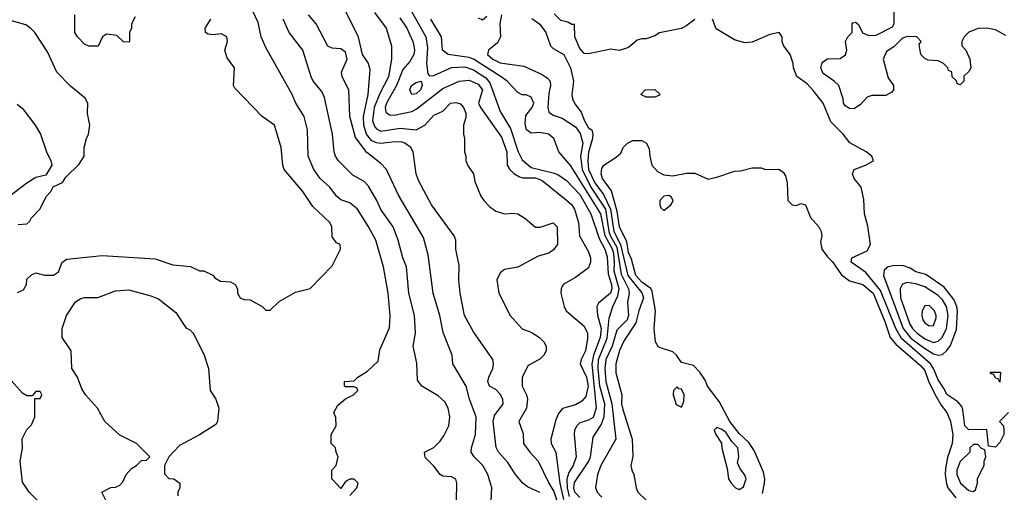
# Model space of a CAD drawing. Header units: inches. Extents: x 1793389 to 1900389, y 320802 to 470796.
# Tile 10 of 256: x 1843717 to 1848170, y 341329 to 343468. Entities that reach past the tile are written whole.
import ezdxf

# ---------------------------------------------------------------- set-up
doc = ezdxf.new("R2010")
doc.units = ezdxf.units.IN
doc.header["$MEASUREMENT"] = 0
doc.layers.add('B8344', color=7, linetype='Continuous')

msp = doc.modelspace()

# ---------------------------------------------------------------- linework, layer by layer
at = {"layer": 'B8344', "color": 2}
for points, elevation in [([(1846070, 341327.6), (1846013.1, 341353.1), (1845992.7, 341370), (1845959.3, 341410), (1845924.5, 341464.5), (1845882.7, 341510), (1845872.1, 341532.1), (1845858.7, 341650), (1845863.8, 341676.2), (1845903.7, 341730), (1845902.7, 341750), (1845890, 341774), (1845870, 341794), (1845842, 341810), (1845834, 341830), (1845838, 341850), (1845856.9, 341890), (1845860.5, 341910), (1845856.2, 341930), (1845770, 342055.3), (1845729.3, 342130), (1845709.3, 342230), (1845702.7, 342290), (1845704.7, 342355.3), (1845689.4, 342429.4), (1845689.2, 342470), (1845681.2, 342490), (1845579, 342630), (1845520.1, 342740.1), (1845509.3, 342770), (1845497.2, 342870), (1845485.2, 342890), (1845459, 342910), (1845446.2, 342913.8), (1845415.1, 342915.1), (1845350, 342908.2), (1845330, 342911.1), (1845310, 342920.5), (1845286.2, 342950), (1845273.8, 342990), (1845271.9, 343030), (1845293.7, 343130), (1845302.7, 343242.7), (1845292.3, 343272.3), (1845267, 343310), (1845249.5, 343389.5), (1845183.2, 343523.2)], 178), ([(1844239.6, 343480.4), (1844222, 343450), (1844222, 343430), (1844214, 343410), (1844214, 343370), (1844210, 343366), (1844187.3, 343367.3), (1844156.4, 343396.4), (1844110, 343402), (1844092, 343390), (1844072, 343348), (1844030, 343348), (1844010, 343358), (1843978, 343390), (1843966, 343410), (1843966, 343490)], 194), ([(1845210, 341314), (1845242, 341350), (1845248, 341370), (1845230, 341388), (1845210, 341388), (1845190, 341378), (1845170, 341346), (1845128.7, 341390), (1845128, 341430), (1845148, 341450), (1845158, 341490), (1845148, 341510), (1845146, 341530), (1845126, 341550), (1845126, 341590), (1845148, 341630), (1845147.3, 341667.3), (1845138, 341690), (1845156.4, 341723.6), (1845190, 341752), (1845226, 341770), (1845246, 341790), (1845242, 341802), (1845230, 341806), (1845190, 341806), (1845186, 341810), (1845186, 341830), (1845230, 341834), (1845246, 341850), (1845290, 341878), (1845338, 341922), (1845346.3, 341973.7), (1845390, 342074), (1845392.1, 342127.9), (1845383.7, 342230), (1845362, 342350), (1845327.8, 342470), (1845293.7, 342533.7), (1845245.2, 342610), (1845210, 342639), (1845170, 342653.2), (1845149.6, 342669.6), (1845119.3, 342710), (1845076, 342750), (1845047, 342790), (1845022, 342850), (1845018, 342970), (1845003.7, 343030), (1844966, 343090), (1844949.3, 343130), (1844830, 343342), (1844809.4, 343390), (1844795.3, 343455.3), (1844769.3, 343510)], 190), ([(1845849, 341290), (1845852.3, 341350), (1845834.5, 341410), (1845811.8, 341450), (1845772.7, 341490), (1845759.3, 341510), (1845760.9, 341530), (1845778.4, 341590), (1845782, 341670), (1845751.8, 341750), (1845736.2, 341810), (1845676, 341910), (1845672.7, 341950), (1845632.5, 342052.5), (1845617, 342130), (1845586.6, 342230), (1845564.1, 342404.1), (1845542.5, 342482.5), (1845430, 342674), (1845376, 342790), (1845350, 342817.2), (1845286.7, 342866.7), (1845235.4, 342935.4), (1845209.4, 343030), (1845206, 343150), (1845176, 343210), (1845172.7, 343230), (1845197.6, 343290), (1845190, 343321.2), (1845170, 343335.6), (1845130, 343339), (1845110, 343348), (1845057.2, 343450), (1845022.7, 343490)], 182), ([(1845321.3, 343501.3), (1845375.1, 343430), (1845398, 343350), (1845398, 343290), (1845385.1, 343210), (1845345.7, 343134.3), (1845319.8, 343070), (1845312.3, 343010), (1845322.7, 342982.7), (1845330, 342973.6), (1845350, 342964), (1845437.1, 342977.1), (1845510.3, 342969.7), (1845548.6, 342991.4), (1845590, 343036), (1845630, 343054), (1845666, 343090), (1845690, 343094), (1845710, 343086.6), (1845724.5, 343070), (1845734.5, 343045.5), (1845734.5, 343025.5), (1845724, 342990), (1845724, 342950), (1845729, 342930), (1845728.7, 342870), (1845735.3, 342850), (1845735.3, 342830), (1845744.7, 342804.7), (1845768.7, 342770), (1845775.3, 342735.3), (1845802, 342670), (1845815.3, 342650), (1845842, 342622), (1845870, 342602), (1845910, 342588.7), (1845950, 342593.2), (1845970, 342589), (1846002, 342570), (1846050, 342528.7), (1846070.9, 342529.1), (1846130, 342548), (1846148, 342530), (1846148.7, 342450), (1846130, 342424.7), (1846110, 342411), (1846062, 342398), (1845970, 342347.3), (1845910, 342338), (1845890, 342322), (1845875.3, 342290), (1845884, 342230), (1845935.3, 342130), (1845990, 342068.7), (1846030, 342054), (1846068, 342030), (1846088, 342010), (1846098, 341990), (1846098, 341970), (1846088, 341950), (1846070, 341932), (1846016.4, 341903.6), (1845989, 341850), (1845989.2, 341810), (1846009, 341770), (1846013.2, 341750), (1846009, 341710), (1845974, 341650), (1845993.6, 341593.6), (1845996, 341550), (1846024.5, 341510), (1846061.6, 341470), (1846109.6, 341370), (1846133.1, 341333.1), (1846157.5, 341257.5)], 174), ([(1845436.6, 343476.6), (1845467.8, 343430), (1845495.6, 343370), (1845499.6, 343350), (1845502.9, 343330), (1845499.5, 343310), (1845481.6, 343278.4), (1845450, 343242.8), (1845421.7, 343170), (1845376.3, 343090), (1845369.7, 343070), (1845372.7, 343050), (1845390, 343037), (1845410, 343035.6), (1845490, 343053), (1845510, 343063.6), (1845630, 343156.2), (1845704.7, 343190), (1845750, 343194.3), (1845790, 343175.8), (1845809.6, 343150), (1845792, 343090), (1845800.7, 343070), (1845896.6, 342936.6), (1845920.5, 342870), (1845922, 342810), (1845931.5, 342791.5), (1845951.5, 342771.5), (1845976.9, 342756.9), (1845992.8, 342752.8), (1846050, 342752.4), (1846079.6, 342739.6), (1846190, 342651.8), (1846211.9, 342631.9), (1846225.6, 342610), (1846243.7, 342550), (1846249.2, 342490), (1846290, 342418), (1846299, 342390), (1846299, 342370), (1846290, 342344.7), (1846230, 342301), (1846175.3, 342270), (1846165.2, 342250), (1846164, 342230), (1846179, 342170), (1846189, 342150), (1846270, 342081.2), (1846284.5, 342050), (1846285.1, 342025.1), (1846275.8, 341970), (1846256.2, 341930), (1846252, 341910), (1846280.7, 341850), (1846288.2, 341810), (1846277, 341763), (1846258.7, 341741.3), (1846230, 341724.9), (1846172.1, 341707.9), (1846154, 341686), (1846142.4, 341657.6), (1846119.3, 341570), (1846121.2, 341550), (1846141.2, 341510), (1846160.3, 341370), (1846175.8, 341295.8)], 170), ([(1845487.5, 343507.5), (1845554, 343390), (1845561, 343341), (1845557.4, 343270), (1845562.5, 343222.5), (1845570, 343214), (1845590, 343216.2), (1845670, 343251.1), (1845730, 343254.7), (1845770, 343241.1), (1845825.7, 343205.7), (1845842.7, 343182.7), (1845890, 343053.2), (1845936.3, 342976.3), (1845971.1, 342870), (1845990, 342834), (1846030, 342798.7), (1846130, 342775.6), (1846150, 342767.6), (1846190, 342739.6), (1846250, 342676.9), (1846300.4, 342590), (1846338.1, 342478.1), (1846362.7, 342430), (1846374.3, 342394.3), (1846378, 342318), (1846394, 342270), (1846395.5, 342250), (1846389.6, 342230), (1846335.3, 342184.7), (1846326.6, 342170), (1846329.6, 342130.4), (1846347.4, 342070), (1846341.8, 342030), (1846312.7, 341950), (1846304.8, 341910), (1846324.7, 341710), (1846310, 341668.2), (1846290, 341655.5), (1846250, 341644), (1846236, 341630), (1846226.6, 341610), (1846224.5, 341590), (1846233.3, 341490), (1846219.7, 341450), (1846200.6, 341419.4), (1846190.7, 341389.3), (1846192.7, 341350), (1846202.3, 341310)], 166), ([(1845790, 343476), (1845810, 343466.8), (1845830, 343484.7)], 162), ([(1845895.6, 343490), (1845888, 343450), (1845891.8, 343390), (1845877.3, 343362.8), (1845837.2, 343330), (1845832.7, 343310), (1845856, 343290), (1845890, 343273.6), (1845997.6, 343257.6), (1846080.5, 343220.5), (1846104.2, 343204.2), (1846116, 343190), (1846118, 343170), (1846110, 343134), (1846105.1, 343070), (1846109.8, 343049.7), (1846130, 343036), (1846170, 343022), (1846230, 342983.5), (1846252.4, 342952.4), (1846263.7, 342910), (1846252.5, 342850), (1846261, 342790), (1846300.2, 342710), (1846367, 342610), (1846381.6, 342510), (1846388.4, 342488.3), (1846417.9, 342437.9), (1846436.5, 342316.4), (1846469.7, 342250), (1846473.6, 342230), (1846466.3, 342190), (1846470.9, 342130), (1846464.7, 342110), (1846417.3, 342062.8), (1846395.8, 341990), (1846367.2, 341930), (1846363.7, 341890), (1846368.1, 341830), (1846394.4, 341730), (1846413.6, 341570), (1846345.6, 341450), (1846329.5, 341409.5), (1846321.2, 341350), (1846329.3, 341330), (1846350, 341307)], 158), ([(1846770, 343468.7), (1846730, 343439), (1846708.7, 343428.7), (1846610.9, 343409.1), (1846590, 343395.3), (1846550, 343382), (1846530, 343382), (1846510, 343375.3), (1846470, 343342), (1846430, 343329), (1846390, 343334), (1846290, 343314), (1846270, 343315.3), (1846250, 343338), (1846228, 343390), (1846226, 343446), (1846214, 343446), (1846196.4, 343456.4), (1846164.7, 343464.7), (1846134.6, 343494.6)], 150), ([(1848175.9, 343395.9), (1848130, 343422), (1848090, 343430.4), (1848052, 343428), (1848009.1, 343410.9), (1847988, 343390), (1847978, 343370), (1847978, 343350), (1847995.3, 343330), (1848014, 343290), (1848018, 343250), (1848010, 343234), (1847987.3, 343212.7), (1847986, 343190), (1847970, 343174), (1847958, 343178), (1847952.7, 343192.7), (1847934, 343210), (1847932.7, 343232.7), (1847918, 343238), (1847914, 343250), (1847894, 343270), (1847870, 343282), (1847825.4, 343285.4), (1847810, 343292), (1847792, 343310), (1847784.7, 343355.3), (1847794, 343370), (1847774, 343390), (1847731.6, 343391.6), (1847710, 343384.7), (1847670, 343344.7), (1847636.4, 343323.6), (1847622, 343290), (1847645.2, 343205.2), (1847668, 343170), (1847668, 343150), (1847660.4, 343139.6), (1847634.6, 343125.4), (1847570, 343124.7), (1847550, 343118), (1847517.2, 343082.8), (1847490, 343064.7), (1847470, 343066), (1847450, 343078), (1847442.8, 343090), (1847441, 343110), (1847421, 343170), (1847401, 343190), (1847350, 343224.9), (1847340.4, 343250), (1847345.5, 343274.5), (1847368.4, 343291.6), (1847426.8, 343293.2), (1847450.9, 343309.1), (1847458, 343330), (1847452, 343370), (1847462, 343390), (1847482, 343410), (1847482, 343450), (1847485.4, 343454.6), (1847496.4, 343456.4), (1847510, 343446), (1847528.4, 343408.4), (1847556.4, 343396.4), (1847590, 343398), (1847663.6, 343436.4), (1847671.3, 343450), (1847672, 343508)], 158), ([(1843710, 342541), (1843750, 342544.7), (1843763.1, 342556.9), (1843770, 342572), (1843808.9, 342611.1), (1843838, 342670), (1843858, 342690), (1843868.7, 342711.3), (1843910, 342732), (1843925.2, 342754.8), (1843985.6, 342814.4), (1844008, 342850), (1844008.7, 342890), (1844019, 342930), (1844029, 342950), (1844034, 342990), (1844023.2, 343043.2), (1844025.2, 343090), (1844013.6, 343113.6), (1843947.5, 343167.5), (1843885.2, 343230), (1843842.5, 343322.5), (1843786, 343410), (1843767.9, 343427.9), (1843744.2, 343444.2), (1843670, 343466)], 198), ([(1843707.3, 342232.7), (1843734.6, 342245.4), (1843748, 342270), (1843750, 342294), (1843770, 342314), (1843790, 342322), (1843830, 342311.3), (1843870, 342311.3), (1843892.5, 342327.5), (1843909.2, 342370.8), (1843930, 342384.7), (1844090, 342400.7), (1844330, 342386), (1844410, 342358.8), (1844490, 342351.3), (1844530, 342332), (1844550, 342332), (1844590, 342311.3), (1844599.6, 342299.6), (1844625.4, 342285.4), (1844670, 342282), (1844692, 342270), (1844702, 342250), (1844702, 342230), (1844714, 342210), (1844730, 342202), (1844759.6, 342199.6), (1844814, 342170), (1844830, 342154), (1844850, 342154), (1844890, 342192), (1844964.7, 342235.3), (1845030, 342252), (1845130, 342354), (1845168, 342430), (1845166, 342450), (1845150, 342458), (1845130, 342486), (1845128.7, 342530), (1845119, 342550), (1845042.5, 342622.5), (1844997.2, 342690), (1844913.2, 342790), (1844906.6, 342810), (1844899.5, 342890), (1844869.2, 342990), (1844814, 343030), (1844690, 343158), (1844684, 343170), (1844689, 343250), (1844655.5, 343295.5), (1844645.2, 343330), (1844657.2, 343370), (1844654, 343390), (1844630, 343404), (1844590, 343399), (1844570, 343402), (1844558, 343410), (1844555.3, 343430), (1844582, 343470)], 194), ([(1845693.2, 341290), (1845694, 341370), (1845688.9, 341388.9), (1845670, 341399), (1845630, 341402), (1845618, 341410), (1845590, 341448), (1845550, 341486), (1845548, 341510), (1845590, 341531.3), (1845618.9, 341561.1), (1845634.8, 341585.2), (1845657.2, 341630), (1845662.7, 341670), (1845655.1, 341710), (1845639.1, 341739.1), (1845610, 341765.2), (1845535.3, 341810), (1845516.5, 341836.5), (1845512.9, 341912.9), (1845496, 341990), (1845507.3, 342050), (1845502.4, 342130), (1845477, 342230), (1845466, 342350), (1845449.4, 342390), (1845429.3, 342470), (1845406.6, 342530), (1845350, 342609), (1845332.7, 342650), (1845294.9, 342714.9), (1845275.1, 342735.1), (1845223.9, 342763.9), (1845159, 342830), (1845145.2, 342850), (1845139.3, 342870), (1845131.8, 342950), (1845096, 343116), (1845083.3, 343143.3), (1845044.5, 343190), (1845035.1, 343210), (1844997, 343330), (1844936, 343410), (1844909.3, 343470)], 186), ([(1846250, 341305.1), (1846228.1, 341330), (1846223.7, 341350), (1846226.7, 341373.3), (1846291.1, 341470), (1846298.3, 341490), (1846310, 341578), (1846346, 341634), (1846360.3, 341670), (1846362.6, 341730), (1846339.9, 341810), (1846332.7, 341890), (1846335, 341930), (1846374, 342026), (1846383.1, 342116.9), (1846398.9, 342170), (1846422, 342218), (1846428.4, 342250), (1846405.7, 342330), (1846407.7, 342370), (1846403.2, 342410), (1846397.9, 342430), (1846364.1, 342490), (1846344.4, 342590), (1846210, 342806.6), (1846155.1, 342870), (1846133.2, 342930), (1846108, 342950), (1846070, 342957.2), (1846030, 342954), (1846009.3, 342970), (1846003.2, 342996.8), (1846006, 343034), (1846035.3, 343070), (1846042, 343090), (1846030, 343118), (1846007.3, 343127.3), (1845990, 343128), (1845970, 343138), (1845921.2, 343190), (1845895.1, 343210), (1845770, 343289.8), (1845750, 343297.6), (1845655.3, 343310), (1845629.6, 343329.6), (1845624.5, 343390), (1845577, 343470)], 162), ([(1846033, 343473), (1846070, 343447.3), (1846096.3, 343410), (1846117.6, 343350), (1846130, 343337.6), (1846178.4, 343310), (1846208, 343250), (1846220.9, 343190), (1846214.2, 343130), (1846216.8, 343110), (1846227.8, 343087.8), (1846256.9, 343050), (1846270.9, 343010.9), (1846290, 342979.3), (1846304, 342970), (1846309.5, 342949.5), (1846307.8, 342930), (1846288.9, 342868.9), (1846285.8, 342830), (1846289.2, 342790), (1846317.8, 342730), (1846357.3, 342677.3), (1846388.8, 342610), (1846403.8, 342510), (1846434.7, 342450), (1846467.7, 342310), (1846531.2, 342231.2), (1846537.6, 342210), (1846516.4, 342150), (1846504, 342096), (1846450, 342015.5), (1846430, 341970.7), (1846413, 341910), (1846413.6, 341870), (1846439.6, 341770), (1846438.7, 341730), (1846444.2, 341704.2), (1846486.3, 341570), (1846489.3, 341490.7), (1846481.2, 341450), (1846485.2, 341430), (1846494, 341410), (1846505.2, 341350), (1846513.2, 341330), (1846551.4, 341291.4)], 154), ([(1848188, 341690), (1848148, 341650), (1848166, 341630), (1848168, 341610), (1848168, 341590), (1848150, 341554), (1848130, 341534), (1848098, 341538), (1848090, 341614), (1848010, 341611.3), (1847991.3, 341630), (1847982.8, 341702.8), (1847977.3, 341717.3), (1847959.1, 341739.1), (1847910, 341771), (1847897.7, 341797.7), (1847870, 341838), (1847849.1, 341890), (1847835.6, 341910), (1847705.2, 342025.2), (1847678.9, 342070), (1847610, 342243.1), (1847543.2, 342323.2), (1847477.3, 342370), (1847480.7, 342390), (1847550, 342421.6), (1847564.9, 342450), (1847552.9, 342532.9), (1847537.6, 342590), (1847534.4, 342654.4), (1847523, 342710), (1847490.7, 342750), (1847482.8, 342770), (1847491.3, 342790), (1847542, 342810), (1847578, 342830), (1847571.3, 342850), (1847544.7, 342870), (1847470.6, 342910.6), (1847441, 342950), (1847385.7, 343005.7), (1847350.4, 343090), (1847306.2, 343146.2), (1847277.5, 343177.5), (1847231, 343211), (1847216, 343250), (1847214.8, 343270), (1847201, 343310), (1847170.9, 343350.9), (1847164.7, 343370), (1847164.7, 343390), (1847152, 343410), (1847110, 343401), (1847030, 343366.8), (1846996.5, 343363.5), (1846950, 343377.3), (1846867, 343427), (1846850.4, 343470)], 154), ([(1843706, 343086), (1843730, 343066), (1843787.3, 342990), (1843810.8, 342950), (1843838, 342870), (1843858, 342830), (1843862, 342810), (1843836, 342764), (1843790, 342754), (1843750, 342728.7), (1843659.8, 342660.2)], 198), ([(1847075.8, 341324.2), (1847084.8, 341370), (1847086.2, 341390), (1847080.3, 341420.3), (1847038.2, 341518.2), (1847014.4, 341554.4), (1846970, 341594.7), (1846928.3, 341650), (1846880.6, 341740.6), (1846828, 341810), (1846816.9, 341836.9), (1846793.4, 341873.4), (1846763.6, 341903.6), (1846710, 341917), (1846687.6, 341950), (1846670, 341964.7), (1846606.6, 341986.6), (1846591.8, 342010), (1846585.6, 342070), (1846592.7, 342150), (1846578, 342238), (1846571.1, 342251.1), (1846530, 342279.7), (1846502.7, 342310), (1846483.6, 342383.6), (1846470, 342414), (1846462, 342462), (1846429.8, 342530), (1846419.6, 342599.6), (1846393.4, 342693.4), (1846353.2, 342750), (1846346.6, 342770), (1846350, 342794), (1846358, 342810), (1846414.6, 342845.4), (1846435.3, 342864.7), (1846446, 342890), (1846466, 342910), (1846490, 342922), (1846530, 342922), (1846552, 342910), (1846563.6, 342883.6), (1846566, 342850), (1846576, 342810), (1846600.7, 342780.7), (1846630, 342766), (1846670, 342760.7), (1846732.8, 342772.8), (1846770, 342773.4), (1846830, 342746), (1846870, 342754.8), (1846950, 342782.8), (1846976.5, 342783.5), (1847030, 342797.3), (1847070, 342797.3), (1847090, 342790.8), (1847150, 342791), (1847170, 342778), (1847180.7, 342760.7), (1847187.3, 342730), (1847190.8, 342650), (1847210, 342630.8), (1847230, 342626.8), (1847250, 342636), (1847270.6, 342630.6), (1847292.8, 342572.8), (1847331, 342530), (1847341, 342510), (1847344.7, 342490), (1847338, 342462), (1847344.9, 342430), (1847370, 342394.8), (1847392.5, 342372.5), (1847433.6, 342313.6), (1847470, 342285.5), (1847530, 342270.3), (1847576, 342230), (1847630, 342102.8), (1847653.4, 342030), (1847679.3, 341999.3), (1847790, 341903.7), (1847810, 341880.4), (1847828.1, 341828.1), (1847862.3, 341762.3), (1847884, 341724), (1847910.3, 341690), (1847926.7, 341650), (1847937.7, 341590), (1847933.8, 341550), (1847913, 341487), (1847903.2, 341436.8), (1847902, 341410), (1847907.9, 341367.9), (1847914.3, 341350), (1847950, 341303.8)], 150), ([(1844108, 341290), (1844088, 341330), (1844128.9, 341351.1), (1844150, 341352), (1844170, 341362), (1844183.1, 341376.9), (1844198, 341410), (1844223.1, 341436.9), (1844246, 341450), (1844267.3, 341472.7), (1844290, 341474), (1844306, 341490), (1844246, 341550), (1844170, 341588), (1844102, 341650), (1844069, 341710), (1844014, 341770), (1843998, 341798), (1843979, 341850), (1843953.2, 341890), (1843949.3, 341969.3), (1843909.2, 342030), (1843909.3, 342070.7), (1843928.7, 342130), (1843969.4, 342190.6), (1843993.6, 342206.4), (1844010, 342211.3), (1844070, 342211.3), (1844150, 342241), (1844210, 342246), (1844310, 342218.8), (1844344.5, 342204.5), (1844423.6, 342143.6), (1844470, 342072), (1844485.4, 342065.4), (1844502, 342050), (1844550, 341954), (1844571, 341890), (1844578, 341790), (1844604.7, 341750), (1844618, 341710), (1844611.1, 341648.9), (1844603.6, 341636.4), (1844530.9, 341589.1), (1844439.6, 341540.4), (1844392, 341490), (1844372, 341450), (1844372.7, 341412.7), (1844392, 341392), (1844414, 341390), (1844442, 341370), (1844442, 341350), (1844432, 341330), (1844432.7, 341312.7)], 190), ([(1843799.6, 341290), (1843760.7, 341330), (1843730, 341375.3), (1843719.5, 341470), (1843729.2, 341529.2), (1843728.9, 341571.1), (1843750, 341614), (1843770, 341634), (1843786, 341670), (1843786, 341754), (1843810, 341754), (1843818, 341770), (1843810, 341786), (1843790, 341786), (1843774, 341766), (1843750, 341766), (1843730, 341778), (1843667.3, 341847.3)], 194)]:
    msp.add_lwpolyline(points, dxfattribs=dict(at, elevation=elevation))
for points, elevation in [([(1845490, 343129.4), (1845480.9, 343150), (1845489.6, 343170), (1845510, 343184), (1845532, 343190), (1845537.3, 343170), (1845530.4, 343150), (1845510, 343133.2)], 166), ([(1846550, 343118), (1846526, 343130), (1846546, 343150), (1846590, 343152), (1846614, 343130), (1846610, 343126), (1846590, 343118)], 150), ([(1846652.5, 342672.5), (1846630, 342668.7), (1846611.3, 342650), (1846611.3, 342630), (1846616.9, 342616.9), (1846630, 342604.7), (1846662, 342630), (1846672.1, 342647.9), (1846664.7, 342664.7)], 150), ([(1847710, 342355.1), (1847665.2, 342354.8), (1847644.7, 342350), (1847626.2, 342333.8), (1847623.8, 342310), (1847712.9, 342070), (1847746.8, 342026.8), (1847804.4, 341984.4), (1847850, 341956), (1847870, 341950.4), (1847890, 341953), (1847909.7, 341970.3), (1847926.1, 341993.9), (1847953.4, 342066.6), (1847957.7, 342150), (1847955.1, 342170), (1847941.1, 342201.1), (1847897.1, 342257.1), (1847814.3, 342314.3), (1847770, 342327.6), (1847743.8, 342343.8)], 158), ([(1847730, 342278.9), (1847710, 342271.6), (1847698.7, 342250), (1847700.8, 342210), (1847742.4, 342090), (1847754.6, 342070), (1847775.3, 342050), (1847810, 342024.4), (1847850, 342007.8), (1847870, 342013.4), (1847888, 342030), (1847908.6, 342070), (1847916.5, 342130), (1847908.4, 342170), (1847890, 342200.5), (1847870, 342220.5), (1847810, 342258.5), (1847770, 342272)], 162), ([(1847830, 342175.1), (1847810, 342173.2), (1847798.8, 342150), (1847797.3, 342130), (1847802, 342110), (1847810, 342096), (1847830, 342082), (1847850, 342084), (1847861.5, 342118.5), (1847862, 342130), (1847854.5, 342150)], 166), ([(1848150, 341828), (1848142, 341842), (1848130, 341846), (1848122, 341862), (1848107.3, 341867.3), (1848107.3, 341872.7), (1848152.7, 341872.7)], 154), ([(1846690, 341806), (1846674, 341790), (1846672, 341770), (1846686.4, 341726.4), (1846710, 341714), (1846720.4, 341739.6), (1846722, 341770), (1846710, 341795.3), (1846698, 341798)], 154), ([(1846870, 341622), (1846858, 341610), (1846864.7, 341590), (1846890.8, 341550.8), (1846891.6, 341528.4), (1846916.9, 341436.9), (1846922, 341390), (1846934, 341370), (1846954, 341350), (1846970, 341342), (1846990, 341354), (1847002, 341390), (1846995.3, 341410), (1846974.6, 341434.6), (1846963.1, 341463.1), (1846968.9, 341491.1), (1846965.2, 341530), (1846938.3, 341558.3), (1846910, 341600.9), (1846890, 341615.1)], 154), ([(1848050, 341546), (1848030, 341546), (1848014, 341530), (1848014, 341510), (1847970, 341468), (1847954.8, 341430), (1847954.8, 341410), (1847971, 341370), (1848010, 341338), (1848030, 341332), (1848039, 341341), (1848048.7, 341370), (1848048.9, 341391.1), (1848078, 341450), (1848078, 341470), (1848086, 341490), (1848082, 341522), (1848067.3, 341527.3)], 154)]:
    msp.add_lwpolyline(points, close=True, dxfattribs=dict(at, elevation=elevation))

doc.saveas('drawing.dxf')
